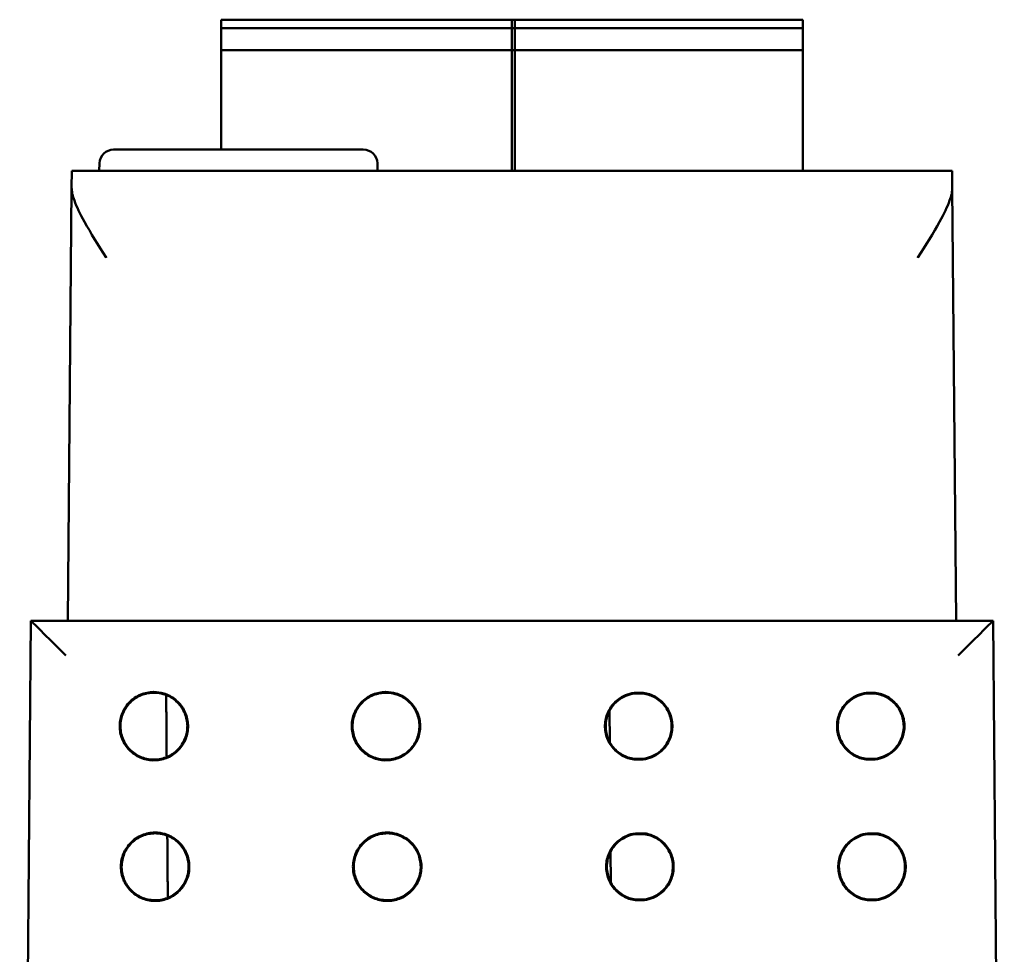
# Model space of a CAD drawing. Header units: inches. Extents: x 2.1 to 23.1, y 1.2 to 17.8.
# Tile 3 of 14: x 9.9 to 11.3, y 4.2 to 5.6. Entities that reach past the tile are written whole.
import ezdxf

# ---------------------------------------------------------------- set-up
doc = ezdxf.new("R2010")
doc.units = ezdxf.units.IN
doc.header["$LTSCALE"] = 0.8
doc.header["$MEASUREMENT"] = 0
doc.layers.add('Visible (ANSI)', color=7, linetype='Continuous', lineweight=50)

msp = doc.modelspace()

# ---------------------------------------------------------------- linework, layer by layer
at = {"layer": 'Visible (ANSI)'}
for p, q in [((10.144, 5.5729), (10.144, 5.5651)), ((10.144, 5.5729), (10.5613, 5.5729)), ((10.5574, 5.5729), (10.5574, 5.5651)), ((10.5574, 5.5729), (10.9708, 5.5729)), ((10.5613, 5.5651), (10.5613, 5.5729)), ((10.9708, 5.5651), (10.9708, 5.5729)), ((10.144, 5.5611), (10.144, 5.5651)), ((10.144, 5.5611), (10.144, 5.5532)), ((10.144, 5.5611), (10.5613, 5.5611)), ((10.5574, 5.5651), (10.5574, 5.5611)), ((10.5574, 5.5611), (10.5574, 5.5532)), ((10.5574, 5.5611), (10.9708, 5.5611)), ((10.5613, 5.5611), (10.5613, 5.5651)), ((10.5613, 5.5532), (10.5613, 5.5611)), ((10.9708, 5.5651), (10.9708, 5.5611)), ((10.9708, 5.5532), (10.9708, 5.5611)), ((10.144, 5.5375), (10.144, 5.5532)), ((10.5574, 5.5532), (10.5574, 5.5375)), ((10.5613, 5.5375), (10.5613, 5.5532)), ((10.9708, 5.5532), (10.9708, 5.5375)), ((10.144, 5.5375), (10.144, 5.5296)), ((10.5574, 5.5375), (10.5574, 5.5296)), ((10.5613, 5.5296), (10.5613, 5.5375)), ((10.9708, 5.5296), (10.9708, 5.5375)), ((10.144, 5.3881), (10.144, 5.5296)), ((10.144, 5.5296), (10.5613, 5.5296)), ((10.5574, 5.5296), (10.5574, 5.3581)), ((10.5574, 5.5296), (10.9708, 5.5296)), ((10.5613, 5.3581), (10.5613, 5.5296)), ((10.9708, 5.5296), (10.9708, 5.3581)), ((9.9908, 5.3881), (10.346, 5.3881)), ((9.9708, 5.3688), (9.9705, 5.3581)), ((10.366, 5.3688), (10.3663, 5.3581)), ((9.9313, 5.3337), (9.9315, 5.3581)), ((11.1833, 5.3581), (9.9315, 5.3581)), ((11.1833, 5.3581), (11.1835, 5.3337)), ((9.9313, 5.3337), (9.9259, 4.7181)), ((11.1889, 4.7181), (11.1835, 5.3337)), ((9.8732, 4.7181), (9.8574, 2.9071)), ((11.2416, 4.7181), (9.8732, 4.7181)), ((9.8732, 4.7181), (9.8732, 4.7181)), ((11.2416, 4.7181), (11.2416, 4.7181)), ((11.2574, 2.9071), (11.2416, 4.7181)), ((10.7311, 4.6156), (10.7439, 4.6156)), ((10.7439, 4.6145), (10.7312, 4.6145)), ((11.0611, 4.6156), (11.0739, 4.6156)), ((11.0739, 4.6145), (11.0612, 4.6145)), ((10.6959, 4.5897), (10.6963, 4.5458)), ((10.7439, 4.5206), (10.7311, 4.5206)), ((10.7312, 4.5216), (10.7439, 4.5216)), ((11.0739, 4.5206), (11.0611, 4.5206)), ((11.0612, 4.5216), (11.0739, 4.5216)), ((10.7328, 4.4156), (10.7457, 4.4156)), ((10.7456, 4.4146), (10.7329, 4.4146)), ((11.0628, 4.4156), (11.0757, 4.4156)), ((11.0756, 4.4146), (11.0629, 4.4146)), ((10.6976, 4.3898), (10.698, 4.3457)), ((10.7457, 4.3206), (10.7328, 4.3206)), ((10.7329, 4.3216), (10.7456, 4.3216)), ((11.0757, 4.3206), (11.0628, 4.3206)), ((11.0629, 4.3216), (11.0756, 4.3216))]:
    msp.add_line(p, q, dxfattribs=at)
for centre, start, end in [((9.9908, 5.3681), 90, 178), ((10.346, 5.3681), 2, 90)]:
    msp.add_arc(centre, 0.02, start, end, dxfattribs=at)
for centre, major_axis, start_param, end_param in [((9.9228, 4.6681), (0.0496, -0.05), 1.575198, 3.137267), ((11.192, 4.6681), (-0.0496, -0.05), 3.145918, 4.707988)]:
    msp.add_ellipse(centre, major_axis=major_axis, ratio=0.004363, start_param=start_param, end_param=end_param, dxfattribs=at)
for points, knots in [([(9.9804, 5.2342), (9.9804, 5.2343), (9.9803, 5.2344), (9.9691, 5.2523), (9.9583, 5.2697), (9.9432, 5.2968), (9.9383, 5.3068), (9.9326, 5.3227), (9.9312, 5.3287), (9.9313, 5.3337)], [-0.0007569, -0.0007569, -0.0007569, -0.0007569, 0, 0, 0.1605033, 0.1605033, 0.2756155, 0.2756155, 0.369841, 0.369841, 0.369841, 0.369841]), ([(11.1835, 5.3337), (11.1836, 5.3287), (11.1823, 5.3227), (11.1765, 5.3068), (11.1716, 5.2968), (11.1566, 5.2697), (11.1457, 5.2523), (11.1345, 5.2344), (11.1345, 5.2343), (11.1344, 5.2342)], [0, 0, 0, 0, 0.0646422, 0.0646422, 0.1436135, 0.1436135, 0.2537248, 0.2537248, 0.254244, 0.254244, 0.254244, 0.254244]), ([(10.0482, 4.6167), (10.0529, 4.6167), (10.0576, 4.616), (10.0682, 4.6129), (10.0738, 4.6099), (10.0837, 4.6019), (10.0878, 4.597), (10.0939, 4.5859), (10.0958, 4.5798), (10.0972, 4.5673), (10.0967, 4.5609), (10.0933, 4.5487), (10.0903, 4.543), (10.0825, 4.5331), (10.0777, 4.5289), (10.0667, 4.5227), (10.0606, 4.5206), (10.048, 4.5191), (10.0416, 4.5195), (10.0294, 4.5228), (10.0237, 4.5256), (10.0136, 4.5333), (10.0094, 4.5381), (10.003, 4.549), (10.0009, 4.5551), (9.9992, 4.5676), (9.9995, 4.574), (10.0027, 4.5863), (10.0054, 4.592), (10.0113, 4.6), (10.0138, 4.6026), (10.0192, 4.6073), (10.0222, 4.6093), (10.0254, 4.611), (10.031, 4.614), (10.0371, 4.6158), (10.045, 4.6166), (10.0466, 4.6167), (10.0482, 4.6167)], [0.060561, 0.060561, 0.060561, 0.060561, 0.0964888, 0.0964888, 0.144728, 0.144728, 0.1929677, 0.1929677, 0.2412113, 0.2412113, 0.2894602, 0.2894602, 0.3377125, 0.3377125, 0.3859646, 0.3859646, 0.4342127, 0.4342127, 0.4824551, 0.4824551, 0.5306933, 0.5306933, 0.5789308, 0.5789308, 0.6271715, 0.6271715, 0.6754172, 0.6754172, 0.7236667, 0.7236667, 0.7509825, 0.7509825, 0.7783016, 0.7783016, 0.7783016, 0.8265483, 0.8265483, 0.8388626, 0.8388626, 0.8388626, 0.8388626]), ([(10.0482, 4.6157), (10.042, 4.6157), (10.0359, 4.6145), (10.0244, 4.6098), (10.0192, 4.6063), (10.0104, 4.5976), (10.0069, 4.5924), (10.002, 4.581), (10.0007, 4.5749), (10.0005, 4.5625), (10.0017, 4.5564), (10.0062, 4.5448), (10.0096, 4.5396), (10.0182, 4.5306), (10.0233, 4.527), (10.0347, 4.522), (10.0408, 4.5207), (10.0532, 4.5203), (10.0593, 4.5214), (10.0709, 4.5258), (10.0762, 4.5291), (10.0853, 4.5376), (10.0889, 4.5427), (10.0941, 4.5539), (10.0955, 4.56), (10.096, 4.5724), (10.095, 4.5786), (10.0908, 4.5902), (10.0875, 4.5956), (10.0792, 4.6047), (10.0742, 4.6085), (10.0654, 4.6126), (10.0621, 4.6137), (10.0552, 4.6153), (10.0517, 4.6157), (10.0482, 4.6157)], [0, 0, 0, 0, 0.0472184, 0.0472184, 0.0944347, 0.0944347, 0.1416526, 0.1416526, 0.1888748, 0.1888748, 0.2361018, 0.2361018, 0.2833312, 0.2833312, 0.3305593, 0.3305593, 0.3777828, 0.3777828, 0.4250011, 0.4250011, 0.4722162, 0.4722162, 0.5194317, 0.5194317, 0.566651, 0.566651, 0.6138749, 0.6138749, 0.6611017, 0.6611017, 0.7083282, 0.7083282, 0.7350632, 0.7350632, 0.7618, 0.7618, 0.7618, 0.7618]), ([(10.3782, 4.6167), (10.3829, 4.6167), (10.3876, 4.616), (10.3982, 4.6129), (10.4038, 4.6099), (10.4137, 4.6019), (10.4178, 4.597), (10.4239, 4.5859), (10.4258, 4.5798), (10.4272, 4.5673), (10.4267, 4.5609), (10.4233, 4.5487), (10.4203, 4.543), (10.4125, 4.5331), (10.4077, 4.5289), (10.3967, 4.5227), (10.3906, 4.5206), (10.378, 4.5191), (10.3716, 4.5195), (10.3594, 4.5228), (10.3537, 4.5256), (10.3436, 4.5333), (10.3394, 4.5381), (10.333, 4.549), (10.3309, 4.5551), (10.3292, 4.5676), (10.3295, 4.574), (10.3327, 4.5863), (10.3354, 4.592), (10.3413, 4.6), (10.3438, 4.6026), (10.3492, 4.6073), (10.3522, 4.6093), (10.3554, 4.611), (10.361, 4.614), (10.3671, 4.6158), (10.375, 4.6166), (10.3766, 4.6167), (10.3782, 4.6167)], [0.060561, 0.060561, 0.060561, 0.060561, 0.0964888, 0.0964888, 0.144728, 0.144728, 0.1929677, 0.1929677, 0.2412113, 0.2412113, 0.2894602, 0.2894602, 0.3377125, 0.3377125, 0.3859646, 0.3859646, 0.4342127, 0.4342127, 0.4824551, 0.4824551, 0.5306933, 0.5306933, 0.5789308, 0.5789308, 0.6271715, 0.6271715, 0.6754172, 0.6754172, 0.7236667, 0.7236667, 0.7509825, 0.7509825, 0.7783016, 0.7783016, 0.7783016, 0.8265483, 0.8265483, 0.8388626, 0.8388626, 0.8388626, 0.8388626]), ([(10.3782, 4.6157), (10.372, 4.6157), (10.3659, 4.6145), (10.3544, 4.6098), (10.3492, 4.6063), (10.3404, 4.5976), (10.3369, 4.5924), (10.332, 4.581), (10.3307, 4.5749), (10.3305, 4.5625), (10.3317, 4.5564), (10.3362, 4.5448), (10.3396, 4.5396), (10.3482, 4.5306), (10.3533, 4.527), (10.3647, 4.522), (10.3708, 4.5207), (10.3832, 4.5203), (10.3893, 4.5214), (10.4009, 4.5258), (10.4062, 4.5291), (10.4153, 4.5376), (10.4189, 4.5427), (10.4241, 4.5539), (10.4255, 4.56), (10.426, 4.5724), (10.425, 4.5786), (10.4208, 4.5902), (10.4175, 4.5956), (10.4092, 4.6047), (10.4042, 4.6085), (10.3954, 4.6126), (10.3921, 4.6137), (10.3852, 4.6153), (10.3817, 4.6157), (10.3782, 4.6157)], [0, 0, 0, 0, 0.0472184, 0.0472184, 0.0944347, 0.0944347, 0.1416526, 0.1416526, 0.1888748, 0.1888748, 0.2361018, 0.2361018, 0.2833312, 0.2833312, 0.3305593, 0.3305593, 0.3777828, 0.3777828, 0.4250011, 0.4250011, 0.4722162, 0.4722162, 0.5194317, 0.5194317, 0.566651, 0.566651, 0.6138749, 0.6138749, 0.6611017, 0.6611017, 0.7083282, 0.7083282, 0.7350632, 0.7350632, 0.7618, 0.7618, 0.7618, 0.7618]), ([(10.7311, 4.5206), (10.7249, 4.5214), (10.719, 4.5234), (10.7081, 4.5297), (10.7034, 4.5338), (10.6958, 4.5437), (10.693, 4.5493), (10.6896, 4.5614), (10.6892, 4.5677), (10.6907, 4.58), (10.6926, 4.586), (10.6987, 4.5969), (10.7028, 4.6017), (10.7111, 4.6083), (10.7148, 4.6105), (10.7227, 4.6139), (10.7268, 4.615), (10.7311, 4.6156)], [0.0000418, 0.0000418, 0.0000418, 0.0000418, 0.0475528, 0.0475528, 0.0951059, 0.0951059, 0.1426606, 0.1426606, 0.1902173, 0.1902173, 0.237775, 0.237775, 0.2853322, 0.2853322, 0.3180771, 0.3180771, 0.3507779, 0.3507779, 0.3507779, 0.3507779]), ([(10.7312, 4.5216), (10.7251, 4.5224), (10.7193, 4.5244), (10.7088, 4.5305), (10.7041, 4.5346), (10.6967, 4.5442), (10.6939, 4.5497), (10.6907, 4.5615), (10.6902, 4.5677), (10.6917, 4.5798), (10.6936, 4.5857), (10.6996, 4.5963), (10.7036, 4.601), (10.7116, 4.6074), (10.7153, 4.6096), (10.723, 4.6129), (10.727, 4.614), (10.7312, 4.6145)], [0.0002162, 0.0002162, 0.0002162, 0.0002162, 0.0465304, 0.0465304, 0.0930614, 0.0930614, 0.1395941, 0.1395941, 0.1861282, 0.1861282, 0.2326625, 0.2326625, 0.279196, 0.279196, 0.3112365, 0.3112365, 0.343058, 0.343058, 0.343058, 0.343058]), ([(10.7311, 4.6156), (10.7311, 4.6152), (10.7311, 4.6149), (10.7312, 4.6146), (10.7312, 4.6146), (10.7312, 4.6145)], [0.0378751, 0.0378751, 0.0378751, 0.0378751, 0.1791563, 0.1791563, 0.1878725, 0.1878725, 0.1878725, 0.1878725]), ([(10.7439, 4.6156), (10.7439, 4.6152), (10.7439, 4.6149), (10.7439, 4.6146), (10.7439, 4.6146), (10.7439, 4.6145)], [-0.3204375, -0.3204375, -0.3204375, -0.3204375, -0.1791558, -0.1791558, -0.1704401, -0.1704401, -0.1704401, -0.1704401]), ([(10.7439, 4.6156), (10.7501, 4.6147), (10.7561, 4.6127), (10.7669, 4.6065), (10.7716, 4.6023), (10.7792, 4.5924), (10.7821, 4.5868), (10.7854, 4.5748), (10.7858, 4.5685), (10.7843, 4.5561), (10.7824, 4.5501), (10.7763, 4.5392), (10.7722, 4.5344), (10.7639, 4.5279), (10.7602, 4.5257), (10.7523, 4.5223), (10.7482, 4.5212), (10.7439, 4.5206)], [0.0000443, 0.0000443, 0.0000443, 0.0000443, 0.0475535, 0.0475535, 0.0951083, 0.0951083, 0.1426655, 0.1426655, 0.190225, 0.190225, 0.2377854, 0.2377854, 0.2853449, 0.2853449, 0.3180829, 0.3180829, 0.3507804, 0.3507804, 0.3507804, 0.3507804]), ([(10.7439, 4.6145), (10.7499, 4.6137), (10.7557, 4.6117), (10.7662, 4.6056), (10.7709, 4.6016), (10.7783, 4.5919), (10.7811, 4.5864), (10.7843, 4.5746), (10.7848, 4.5685), (10.7833, 4.5564), (10.7814, 4.5505), (10.7754, 4.5398), (10.7715, 4.5351), (10.7634, 4.5287), (10.7597, 4.5266), (10.752, 4.5233), (10.748, 4.5222), (10.7439, 4.5216)], [0.0002185, 0.0002185, 0.0002185, 0.0002185, 0.0465311, 0.0465311, 0.0930638, 0.0930638, 0.1395989, 0.1395989, 0.1861357, 0.1861357, 0.2326727, 0.2326727, 0.2792084, 0.2792084, 0.3112422, 0.3112422, 0.3430604, 0.3430604, 0.3430604, 0.3430604]), ([(11.0611, 4.5206), (11.0549, 4.5214), (11.049, 4.5234), (11.0381, 4.5297), (11.0334, 4.5338), (11.0258, 4.5437), (11.023, 4.5493), (11.0196, 4.5614), (11.0192, 4.5677), (11.0207, 4.58), (11.0226, 4.586), (11.0287, 4.5969), (11.0328, 4.6017), (11.0411, 4.6083), (11.0448, 4.6105), (11.0527, 4.6139), (11.0568, 4.615), (11.0611, 4.6156)], [0.0000418, 0.0000418, 0.0000418, 0.0000418, 0.0475528, 0.0475528, 0.0951059, 0.0951059, 0.1426606, 0.1426606, 0.1902173, 0.1902173, 0.237775, 0.237775, 0.2853322, 0.2853322, 0.3180771, 0.3180771, 0.3507779, 0.3507779, 0.3507779, 0.3507779]), ([(11.0612, 4.5216), (11.0551, 4.5224), (11.0493, 4.5244), (11.0388, 4.5305), (11.0341, 4.5346), (11.0267, 4.5442), (11.0239, 4.5497), (11.0207, 4.5615), (11.0202, 4.5677), (11.0217, 4.5798), (11.0236, 4.5857), (11.0296, 4.5963), (11.0336, 4.601), (11.0416, 4.6074), (11.0453, 4.6096), (11.053, 4.6129), (11.057, 4.614), (11.0612, 4.6145)], [0.0002162, 0.0002162, 0.0002162, 0.0002162, 0.0465304, 0.0465304, 0.0930614, 0.0930614, 0.1395941, 0.1395941, 0.1861282, 0.1861282, 0.2326625, 0.2326625, 0.279196, 0.279196, 0.3112365, 0.3112365, 0.343058, 0.343058, 0.343058, 0.343058]), ([(11.0611, 4.6156), (11.0611, 4.6152), (11.0611, 4.6149), (11.0612, 4.6146), (11.0612, 4.6146), (11.0612, 4.6145)], [0.0378751, 0.0378751, 0.0378751, 0.0378751, 0.1791563, 0.1791563, 0.1878725, 0.1878725, 0.1878725, 0.1878725]), ([(11.0739, 4.6156), (11.0739, 4.6152), (11.0739, 4.6149), (11.0739, 4.6146), (11.0739, 4.6146), (11.0739, 4.6145)], [-0.3204375, -0.3204375, -0.3204375, -0.3204375, -0.1791558, -0.1791558, -0.1704401, -0.1704401, -0.1704401, -0.1704401]), ([(11.0739, 4.6156), (11.0801, 4.6147), (11.0861, 4.6127), (11.0969, 4.6065), (11.1016, 4.6023), (11.1092, 4.5924), (11.1121, 4.5868), (11.1154, 4.5748), (11.1158, 4.5685), (11.1143, 4.5561), (11.1124, 4.5501), (11.1063, 4.5392), (11.1022, 4.5344), (11.0939, 4.5279), (11.0902, 4.5257), (11.0823, 4.5223), (11.0782, 4.5212), (11.0739, 4.5206)], [0.0000443, 0.0000443, 0.0000443, 0.0000443, 0.0475535, 0.0475535, 0.0951083, 0.0951083, 0.1426655, 0.1426655, 0.190225, 0.190225, 0.2377854, 0.2377854, 0.2853449, 0.2853449, 0.3180829, 0.3180829, 0.3507804, 0.3507804, 0.3507804, 0.3507804]), ([(11.0739, 4.6145), (11.0799, 4.6137), (11.0857, 4.6117), (11.0962, 4.6056), (11.1009, 4.6016), (11.1083, 4.5919), (11.1111, 4.5864), (11.1143, 4.5746), (11.1148, 4.5685), (11.1133, 4.5564), (11.1114, 4.5505), (11.1054, 4.5398), (11.1015, 4.5351), (11.0934, 4.5287), (11.0897, 4.5266), (11.082, 4.5233), (11.078, 4.5222), (11.0739, 4.5216)], [0.0002185, 0.0002185, 0.0002185, 0.0002185, 0.0465311, 0.0465311, 0.0930638, 0.0930638, 0.1395989, 0.1395989, 0.1861357, 0.1861357, 0.2326727, 0.2326727, 0.2792084, 0.2792084, 0.3112422, 0.3112422, 0.3430604, 0.3430604, 0.3430604, 0.3430604]), ([(10.7311, 4.5206), (10.7311, 4.5209), (10.7311, 4.5212), (10.7312, 4.5216), (10.7312, 4.5216), (10.7312, 4.5216)], [-0.3225433, -0.3225433, -0.3225433, -0.3225433, -0.1791558, -0.1791558, -0.1725002, -0.1725002, -0.1725002, -0.1725002]), ([(10.7439, 4.5206), (10.7439, 4.5209), (10.7439, 4.5212), (10.7439, 4.5216), (10.7439, 4.5216), (10.7439, 4.5216)], [0.0357693, 0.0357693, 0.0357693, 0.0357693, 0.1791562, 0.1791562, 0.1858123, 0.1858123, 0.1858123, 0.1858123]), ([(11.0611, 4.5206), (11.0611, 4.5209), (11.0611, 4.5212), (11.0612, 4.5216), (11.0612, 4.5216), (11.0612, 4.5216)], [-0.3225433, -0.3225433, -0.3225433, -0.3225433, -0.1791558, -0.1791558, -0.1725002, -0.1725002, -0.1725002, -0.1725002]), ([(11.0739, 4.5206), (11.0739, 4.5209), (11.0739, 4.5212), (11.0739, 4.5216), (11.0739, 4.5216), (11.0739, 4.5216)], [0.0357693, 0.0357693, 0.0357693, 0.0357693, 0.1791562, 0.1791562, 0.1858123, 0.1858123, 0.1858123, 0.1858123]), ([(10.05, 4.4168), (10.0547, 4.4168), (10.0593, 4.4161), (10.0699, 4.4129), (10.0756, 4.4099), (10.0854, 4.402), (10.0896, 4.3971), (10.0956, 4.386), (10.0976, 4.3799), (10.099, 4.3673), (10.0985, 4.3609), (10.095, 4.3487), (10.0921, 4.343), (10.0843, 4.333), (10.0794, 4.3289), (10.0684, 4.3226), (10.0623, 4.3206), (10.0498, 4.319), (10.0434, 4.3195), (10.0312, 4.3228), (10.0254, 4.3256), (10.0154, 4.3333), (10.0111, 4.3381), (10.0047, 4.349), (10.0026, 4.3551), (10.0009, 4.3676), (10.0013, 4.374), (10.0044, 4.3863), (10.0071, 4.3921), (10.0131, 4.4), (10.0155, 4.4027), (10.021, 4.4073), (10.0239, 4.4094), (10.0271, 4.4111), (10.0327, 4.414), (10.0388, 4.4159), (10.0467, 4.4167), (10.0483, 4.4168), (10.05, 4.4168)], [0.0605897, 0.0605897, 0.0605897, 0.0605897, 0.0965495, 0.0965495, 0.1448186, 0.1448186, 0.1930883, 0.1930883, 0.241362, 0.241362, 0.2896411, 0.2896411, 0.3379239, 0.3379239, 0.3862065, 0.3862065, 0.434485, 0.434485, 0.4827576, 0.4827576, 0.5310259, 0.5310259, 0.5792933, 0.5792933, 0.6275641, 0.6275641, 0.6758399, 0.6758399, 0.7241199, 0.7241199, 0.7514528, 0.7514528, 0.7787892, 0.7787892, 0.7787892, 0.8270663, 0.8270663, 0.8393789, 0.8393789, 0.8393789, 0.8393789]), ([(10.05, 4.4157), (10.0438, 4.4157), (10.0376, 4.4145), (10.0261, 4.4098), (10.0209, 4.4063), (10.0121, 4.3976), (10.0086, 4.3925), (10.0037, 4.3811), (10.0024, 4.3749), (10.0023, 4.3625), (10.0034, 4.3564), (10.0079, 4.3448), (10.0113, 4.3396), (10.0199, 4.3306), (10.0251, 4.327), (10.0364, 4.322), (10.0425, 4.3207), (10.0549, 4.3203), (10.0611, 4.3214), (10.0727, 4.3258), (10.078, 4.3291), (10.087, 4.3376), (10.0907, 4.3427), (10.0958, 4.3539), (10.0973, 4.36), (10.0978, 4.3724), (10.0968, 4.3786), (10.0926, 4.3903), (10.0893, 4.3956), (10.081, 4.4048), (10.0759, 4.4085), (10.0671, 4.4126), (10.0638, 4.4138), (10.057, 4.4153), (10.0535, 4.4157), (10.05, 4.4157)], [0, 0, 0, 0, 0.0472485, 0.0472485, 0.0944949, 0.0944949, 0.1417427, 0.1417427, 0.188995, 0.188995, 0.2362523, 0.2362523, 0.2835122, 0.2835122, 0.3307708, 0.3307708, 0.3780247, 0.3780247, 0.4252732, 0.4252732, 0.4725183, 0.4725183, 0.5197638, 0.5197638, 0.567013, 0.567013, 0.6142672, 0.6142672, 0.6615246, 0.6615246, 0.7087815, 0.7087815, 0.7355337, 0.7355337, 0.7622876, 0.7622876, 0.7622876, 0.7622876]), ([(10.38, 4.4168), (10.3847, 4.4168), (10.3893, 4.4161), (10.3999, 4.4129), (10.4056, 4.4099), (10.4154, 4.402), (10.4196, 4.3971), (10.4256, 4.386), (10.4276, 4.3799), (10.429, 4.3673), (10.4285, 4.3609), (10.425, 4.3487), (10.4221, 4.343), (10.4143, 4.333), (10.4094, 4.3289), (10.3984, 4.3226), (10.3923, 4.3206), (10.3798, 4.319), (10.3734, 4.3195), (10.3612, 4.3228), (10.3554, 4.3256), (10.3454, 4.3333), (10.3411, 4.3381), (10.3347, 4.349), (10.3326, 4.3551), (10.3309, 4.3676), (10.3313, 4.374), (10.3344, 4.3863), (10.3371, 4.3921), (10.3431, 4.4), (10.3455, 4.4027), (10.351, 4.4073), (10.3539, 4.4094), (10.3571, 4.4111), (10.3627, 4.414), (10.3688, 4.4159), (10.3767, 4.4167), (10.3783, 4.4168), (10.38, 4.4168)], [0.0605897, 0.0605897, 0.0605897, 0.0605897, 0.0965495, 0.0965495, 0.1448186, 0.1448186, 0.1930883, 0.1930883, 0.241362, 0.241362, 0.2896411, 0.2896411, 0.3379239, 0.3379239, 0.3862065, 0.3862065, 0.434485, 0.434485, 0.4827576, 0.4827576, 0.5310259, 0.5310259, 0.5792933, 0.5792933, 0.6275641, 0.6275641, 0.6758399, 0.6758399, 0.7241199, 0.7241199, 0.7514528, 0.7514528, 0.7787892, 0.7787892, 0.7787892, 0.8270663, 0.8270663, 0.8393789, 0.8393789, 0.8393789, 0.8393789]), ([(10.38, 4.4157), (10.3738, 4.4157), (10.3676, 4.4145), (10.3561, 4.4098), (10.3509, 4.4063), (10.3421, 4.3976), (10.3386, 4.3925), (10.3337, 4.3811), (10.3324, 4.3749), (10.3323, 4.3625), (10.3334, 4.3564), (10.3379, 4.3448), (10.3413, 4.3396), (10.3499, 4.3306), (10.3551, 4.327), (10.3664, 4.322), (10.3725, 4.3207), (10.3849, 4.3203), (10.3911, 4.3214), (10.4027, 4.3258), (10.408, 4.3291), (10.417, 4.3376), (10.4207, 4.3427), (10.4258, 4.3539), (10.4273, 4.36), (10.4278, 4.3724), (10.4268, 4.3786), (10.4226, 4.3903), (10.4193, 4.3956), (10.411, 4.4048), (10.4059, 4.4085), (10.3971, 4.4126), (10.3938, 4.4138), (10.387, 4.4153), (10.3835, 4.4157), (10.38, 4.4157)], [0, 0, 0, 0, 0.0472485, 0.0472485, 0.0944949, 0.0944949, 0.1417427, 0.1417427, 0.188995, 0.188995, 0.2362523, 0.2362523, 0.2835122, 0.2835122, 0.3307708, 0.3307708, 0.3780247, 0.3780247, 0.4252732, 0.4252732, 0.4725183, 0.4725183, 0.5197638, 0.5197638, 0.567013, 0.567013, 0.6142672, 0.6142672, 0.6615246, 0.6615246, 0.7087815, 0.7087815, 0.7355337, 0.7355337, 0.7622876, 0.7622876, 0.7622876, 0.7622876]), ([(10.7328, 4.3206), (10.7266, 4.3214), (10.7207, 4.3234), (10.7099, 4.3297), (10.7051, 4.3338), (10.6975, 4.3437), (10.6947, 4.3493), (10.6914, 4.3614), (10.6909, 4.3677), (10.6924, 4.3801), (10.6944, 4.3861), (10.7005, 4.397), (10.7045, 4.4018), (10.7128, 4.4083), (10.7165, 4.4105), (10.7244, 4.4139), (10.7286, 4.415), (10.7328, 4.4156)], [0.0000367, 0.0000367, 0.0000367, 0.0000367, 0.047583, 0.047583, 0.0951662, 0.0951662, 0.1427512, 0.1427512, 0.1903381, 0.1903381, 0.237926, 0.237926, 0.2855135, 0.2855135, 0.3182792, 0.3182792, 0.351006, 0.351006, 0.351006, 0.351006]), ([(10.7329, 4.3216), (10.7269, 4.3224), (10.7211, 4.3244), (10.7105, 4.3305), (10.7059, 4.3346), (10.6984, 4.3442), (10.6956, 4.3497), (10.6924, 4.3615), (10.6919, 4.3677), (10.6934, 4.3798), (10.6953, 4.3857), (10.7013, 4.3963), (10.7053, 4.401), (10.7134, 4.4075), (10.717, 4.4096), (10.7247, 4.4129), (10.7288, 4.414), (10.7329, 4.4146)], [0.000211, 0.000211, 0.000211, 0.000211, 0.0465606, 0.0465606, 0.0931219, 0.0931219, 0.1396848, 0.1396848, 0.1862491, 0.1862491, 0.2328137, 0.2328137, 0.2793774, 0.2793774, 0.3114386, 0.3114386, 0.3432861, 0.3432861, 0.3432861, 0.3432861]), ([(10.7328, 4.4156), (10.7329, 4.4153), (10.7329, 4.415), (10.7329, 4.4146), (10.7329, 4.4146), (10.7329, 4.4146)], [0.0334425, 0.0334425, 0.0334425, 0.0334425, 0.1791563, 0.1791563, 0.1834396, 0.1834396, 0.1834396, 0.1834396]), ([(10.7457, 4.4156), (10.7457, 4.4153), (10.7456, 4.415), (10.7456, 4.4146), (10.7456, 4.4146), (10.7456, 4.4146)], [-0.3248702, -0.3248702, -0.3248702, -0.3248702, -0.1791558, -0.1791558, -0.1748729, -0.1748729, -0.1748729, -0.1748729]), ([(10.7456, 4.4146), (10.7516, 4.4138), (10.7574, 4.4118), (10.768, 4.4057), (10.7726, 4.4016), (10.7801, 4.392), (10.7829, 4.3864), (10.7861, 4.3747), (10.7866, 4.3685), (10.7851, 4.3564), (10.7832, 4.3505), (10.7772, 4.3398), (10.7732, 4.3351), (10.7651, 4.3287), (10.7615, 4.3266), (10.7538, 4.3233), (10.7497, 4.3222), (10.7456, 4.3216)], [0.0002134, 0.0002134, 0.0002134, 0.0002134, 0.0465613, 0.0465613, 0.0931243, 0.0931243, 0.1396896, 0.1396896, 0.1862566, 0.1862566, 0.2328239, 0.2328239, 0.2793898, 0.2793898, 0.3114444, 0.3114444, 0.3432885, 0.3432885, 0.3432885, 0.3432885]), ([(10.7457, 4.4156), (10.7519, 4.4148), (10.7578, 4.4127), (10.7686, 4.4065), (10.7734, 4.4024), (10.781, 4.3925), (10.7838, 4.3868), (10.7871, 4.3748), (10.7876, 4.3685), (10.7861, 4.3561), (10.7842, 4.3501), (10.7781, 4.3392), (10.774, 4.3344), (10.7657, 4.3279), (10.762, 4.3257), (10.7541, 4.3223), (10.7499, 4.3211), (10.7457, 4.3206)], [0.0000391, 0.0000391, 0.0000391, 0.0000391, 0.0475837, 0.0475837, 0.0951687, 0.0951687, 0.1427561, 0.1427561, 0.1903458, 0.1903458, 0.2379365, 0.2379365, 0.2855262, 0.2855262, 0.318285, 0.318285, 0.3510086, 0.3510086, 0.3510086, 0.3510086]), ([(11.0628, 4.3206), (11.0566, 4.3214), (11.0507, 4.3234), (11.0399, 4.3297), (11.0351, 4.3338), (11.0275, 4.3437), (11.0247, 4.3493), (11.0214, 4.3614), (11.0209, 4.3677), (11.0224, 4.3801), (11.0244, 4.3861), (11.0305, 4.397), (11.0345, 4.4018), (11.0428, 4.4083), (11.0465, 4.4105), (11.0544, 4.4139), (11.0586, 4.415), (11.0628, 4.4156)], [0.0000367, 0.0000367, 0.0000367, 0.0000367, 0.047583, 0.047583, 0.0951662, 0.0951662, 0.1427512, 0.1427512, 0.1903381, 0.1903381, 0.237926, 0.237926, 0.2855135, 0.2855135, 0.3182792, 0.3182792, 0.351006, 0.351006, 0.351006, 0.351006]), ([(11.0629, 4.3216), (11.0569, 4.3224), (11.0511, 4.3244), (11.0405, 4.3305), (11.0359, 4.3346), (11.0284, 4.3442), (11.0256, 4.3497), (11.0224, 4.3615), (11.0219, 4.3677), (11.0234, 4.3798), (11.0253, 4.3857), (11.0313, 4.3963), (11.0353, 4.401), (11.0434, 4.4075), (11.047, 4.4096), (11.0547, 4.4129), (11.0588, 4.414), (11.0629, 4.4146)], [0.000211, 0.000211, 0.000211, 0.000211, 0.0465606, 0.0465606, 0.0931219, 0.0931219, 0.1396848, 0.1396848, 0.1862491, 0.1862491, 0.2328137, 0.2328137, 0.2793774, 0.2793774, 0.3114386, 0.3114386, 0.3432861, 0.3432861, 0.3432861, 0.3432861]), ([(11.0628, 4.4156), (11.0629, 4.4153), (11.0629, 4.415), (11.0629, 4.4146), (11.0629, 4.4146), (11.0629, 4.4146)], [0.0334425, 0.0334425, 0.0334425, 0.0334425, 0.1791563, 0.1791563, 0.1834396, 0.1834396, 0.1834396, 0.1834396]), ([(11.0757, 4.4156), (11.0757, 4.4153), (11.0756, 4.415), (11.0756, 4.4146), (11.0756, 4.4146), (11.0756, 4.4146)], [-0.3248702, -0.3248702, -0.3248702, -0.3248702, -0.1791558, -0.1791558, -0.1748729, -0.1748729, -0.1748729, -0.1748729]), ([(11.0756, 4.4146), (11.0816, 4.4138), (11.0874, 4.4118), (11.098, 4.4057), (11.1026, 4.4016), (11.1101, 4.392), (11.1129, 4.3864), (11.1161, 4.3747), (11.1166, 4.3685), (11.1151, 4.3564), (11.1132, 4.3505), (11.1072, 4.3398), (11.1032, 4.3351), (11.0951, 4.3287), (11.0915, 4.3266), (11.0838, 4.3233), (11.0797, 4.3222), (11.0756, 4.3216)], [0.0002134, 0.0002134, 0.0002134, 0.0002134, 0.0465613, 0.0465613, 0.0931243, 0.0931243, 0.1396896, 0.1396896, 0.1862566, 0.1862566, 0.2328239, 0.2328239, 0.2793898, 0.2793898, 0.3114444, 0.3114444, 0.3432885, 0.3432885, 0.3432885, 0.3432885]), ([(11.0757, 4.4156), (11.0819, 4.4148), (11.0878, 4.4127), (11.0986, 4.4065), (11.1034, 4.4024), (11.111, 4.3925), (11.1138, 4.3868), (11.1171, 4.3748), (11.1176, 4.3685), (11.1161, 4.3561), (11.1142, 4.3501), (11.1081, 4.3392), (11.104, 4.3344), (11.0957, 4.3279), (11.092, 4.3257), (11.0841, 4.3223), (11.0799, 4.3211), (11.0757, 4.3206)], [0.0000391, 0.0000391, 0.0000391, 0.0000391, 0.0475837, 0.0475837, 0.0951687, 0.0951687, 0.1427561, 0.1427561, 0.1903458, 0.1903458, 0.2379365, 0.2379365, 0.2855262, 0.2855262, 0.318285, 0.318285, 0.3510086, 0.3510086, 0.3510086, 0.3510086]), ([(10.7328, 4.3206), (10.7329, 4.3209), (10.7329, 4.3212), (10.7329, 4.3216), (10.7329, 4.3216), (10.7329, 4.3216)], [-0.3269774, -0.3269774, -0.3269774, -0.3269774, -0.1791558, -0.1791558, -0.1769345, -0.1769345, -0.1769345, -0.1769345]), ([(10.7457, 4.3206), (10.7457, 4.3209), (10.7456, 4.3212), (10.7456, 4.3216), (10.7456, 4.3216), (10.7456, 4.3216)], [0.0313353, 0.0313353, 0.0313353, 0.0313353, 0.1791562, 0.1791562, 0.181378, 0.181378, 0.181378, 0.181378]), ([(11.0628, 4.3206), (11.0629, 4.3209), (11.0629, 4.3212), (11.0629, 4.3216), (11.0629, 4.3216), (11.0629, 4.3216)], [-0.3269774, -0.3269774, -0.3269774, -0.3269774, -0.1791558, -0.1791558, -0.1769345, -0.1769345, -0.1769345, -0.1769345]), ([(11.0757, 4.3206), (11.0757, 4.3209), (11.0756, 4.3212), (11.0756, 4.3216), (11.0756, 4.3216), (11.0756, 4.3216)], [0.0313353, 0.0313353, 0.0313353, 0.0313353, 0.1791562, 0.1791562, 0.181378, 0.181378, 0.181378, 0.181378])]:
    msp.add_open_spline(points, degree=3, knots=knots, dxfattribs=at)
for points in [[(10.0657, 4.6123), (10.0661, 4.5681), (10.0664, 4.5241)], [(10.0673, 4.4125), (10.0676, 4.3682), (10.068, 4.324)]]:
    msp.add_open_spline(points, degree=2, dxfattribs=at)

doc.saveas('drawing.dxf')
